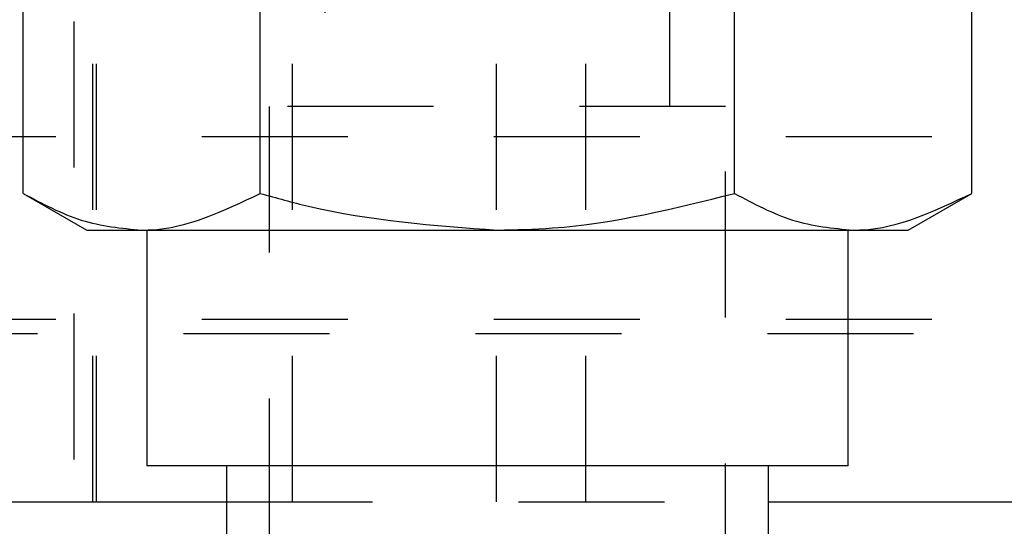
# Model space of a CAD drawing. Header units: inches. Extents: x 1907 to 2452, y -210 to -54.
# Tile 107 of 256: x 1954.449 to 1955.123, y -169.78 to -169.433. Entities that reach past the tile are written whole.
import ezdxf

# ---------------------------------------------------------------- set-up
doc = ezdxf.new("R2010")
doc.units = ezdxf.units.IN
doc.header["$LTSCALE"] = 0.5
doc.header["$MEASUREMENT"] = 0
doc.linetypes.add('HIDDEN', pattern=[0.225, 0.15, -0.075])
doc.layers.add('SID-M-H', color=4, linetype='HIDDEN')
doc.layers.add('SID-M-S', color=105, linetype='Continuous')

msp = doc.modelspace()

# ---------------------------------------------------------------- linework, layer by layer
at = {"layer": 'SID-M-H'}
for p, q in [((1954.63568, -167.26351), (1954.63568, -169.76351)), ((1954.77523, -167.26351), (1954.77523, -169.76351)), ((1954.83668, -169.76351), (1954.83668, -167.26351)), ((1954.49913, -169.76351), (1954.49913, -167.76351)), ((1954.50168, -169.76351), (1954.50168, -167.82351)), ((1954.48618, -170.53446), (1954.48618, -169.0739)), ((1954.65807, -169.12854), (1954.65807, -169.49271)), ((1954.89429, -169.49271), (1954.89429, -169.12854)), ((1954.93243, -169.49271), (1954.61993, -169.49271)), ((1954.61993, -169.49271), (1954.61993, -169.8372)), ((1954.93243, -169.8372), (1954.93243, -169.49271)), ((1955.67368, -169.51351), (1954.29868, -169.51351)), ((1955.67368, -169.63851), (1954.29868, -169.63851)), ((1955.66118, -169.64851), (1954.31298, -169.64851)), ((1954.59055, -169.76351), (1954.96181, -169.76351))]:
    msp.add_line(p, q, dxfattribs=at)
at = {"layer": 'SID-M-S'}
for p, q in [((1954.45136, -169.55223), (1954.45136, -169.42351)), ((1954.61377, -169.55223), (1954.61377, -169.42351)), ((1954.93859, -169.55223), (1954.93859, -169.42351)), ((1955.101, -169.55223), (1955.101, -169.42351)), ((1954.45136, -169.55223), (1954.49488, -169.57736)), ((1955.05748, -169.57736), (1955.101, -169.55223)), ((1954.49488, -169.57736), (1955.05748, -169.57736)), ((1954.53602, -169.57736), (1954.53602, -169.73877)), ((1955.01634, -169.73877), (1955.01634, -169.57736)), ((1955.01634, -169.73877), (1954.53602, -169.73877)), ((1954.59055, -169.73877), (1954.59055, -169.79783)), ((1954.96181, -169.79783), (1954.96181, -169.73877)), ((1953.23618, -169.76351), (1954.59055, -169.76351)), ((1954.96181, -169.76351), (1956.77055, -169.76351))]:
    msp.add_line(p, q, dxfattribs=at)
for points, knots in [([(1954.45136, -169.55223), (1954.46455, -169.55926), (1954.49117, -169.57343), (1954.51869, -169.57604), (1954.53257, -169.57736)], [0, 0, 0, 0, 0.495458, 1, 1, 1, 1]), ([(1954.53257, -169.57736), (1954.53449, -169.57733), (1954.56192, -169.57697), (1954.58879, -169.56415), (1954.61377, -169.55223)], [0, 0, 0, 0, 0.070219, 1, 1, 1, 1]), ([(1954.61377, -169.55223), (1954.62476, -169.55531), (1954.67764, -169.57014), (1954.73263, -169.57417), (1954.77618, -169.57736)], [0, 0, 0, 0, 0.20784, 1, 1, 1, 1]), ([(1954.77618, -169.57736), (1954.78879, -169.57709), (1954.84374, -169.5759), (1954.89731, -169.56253), (1954.93859, -169.55223)], [0, 0, 0, 0, 0.229367, 1, 1, 1, 1]), ([(1954.93859, -169.55223), (1954.95178, -169.55926), (1954.97839, -169.57343), (1955.00591, -169.57604), (1955.01979, -169.57736)], [0, 0, 0, 0, 0.495458, 1, 1, 1, 1]), ([(1955.01979, -169.57736), (1955.02172, -169.57733), (1955.04914, -169.57697), (1955.07601, -169.56415), (1955.101, -169.55223)], [0, 0, 0, 0, 0.070219, 1, 1, 1, 1])]:
    msp.add_open_spline(points, degree=3, knots=knots, dxfattribs=at)

doc.saveas('drawing.dxf')
